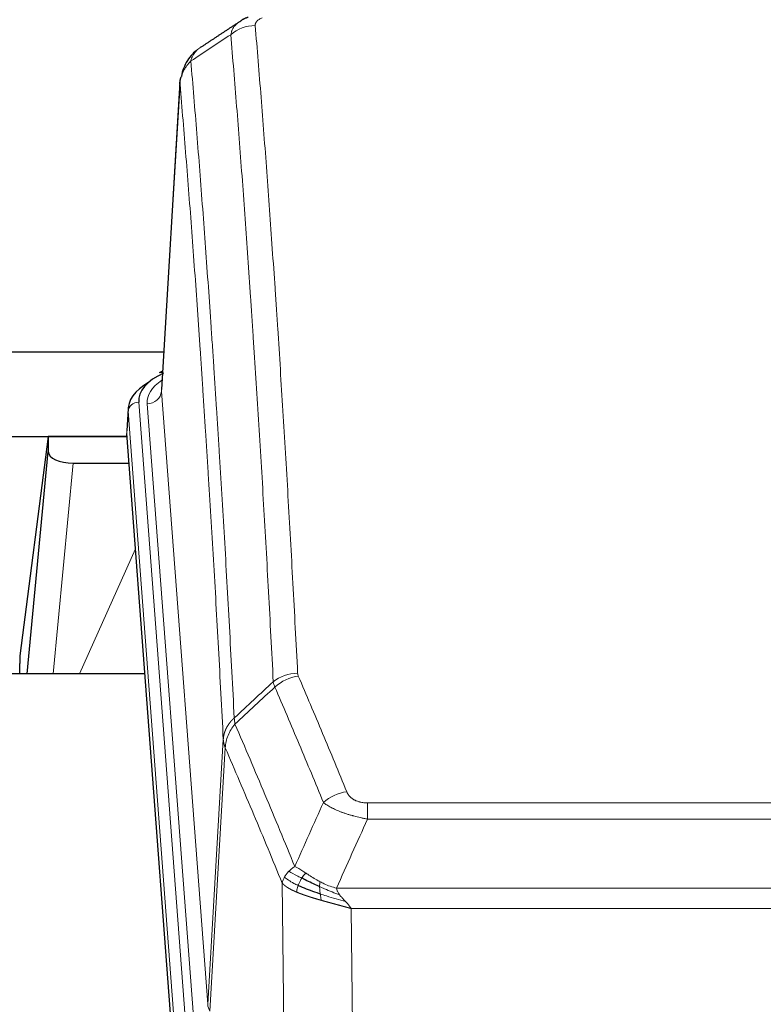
# Model space of a CAD drawing. Header units: inches. Extents: x 0 to 23760, y -13 to 16800.
# Tile 166 of 209: x 16274 to 16484, y 14148 to 14426. Entities that reach past the tile are written whole.
import ezdxf

# ---------------------------------------------------------------- set-up
doc = ezdxf.new("R2010")
doc.units = ezdxf.units.IN
doc.layers.add('254', color=7, linetype='Continuous', true_color=0xffffff)

msp = doc.modelspace()

# ---------------------------------------------------------------- linework, layer by layer
at = {"layer": '254', "color": 2, "linetype": 'Continuous', "lineweight": 25}
for p, q in [((16319.199, 14407.873), (16313.949, 14321.237)), ((16249.77, 14331.835), (16314.591, 14331.835)), ((16314.26, 14326.379), (16313.317, 14325.944)), ((16304.57, 14315.886), (16304.189, 14309.604)), ((16317.313, 14135.367), (16304.195, 14308.82)), ((16249.77, 14308.033), (16304.256, 14308.033)), ((16282.081, 14307.944), (16274.033, 14246.158)), ((16304.263, 14307.944), (16282.081, 14307.944)), ((16282.081, 14307.944), (16282.081, 14303.713)), ((16276.17, 14241.057), (16282.081, 14303.713)), ((16289.054, 14300.493), (16304.825, 14300.493)), ((16274.032, 14246.152), (16274.033, 14246.158)), ((16274.032, 14246.152), (16274.032, 14243.967)), ((16309.326, 14241.056), (16230.057, 14241.056))]:
    msp.add_line(p, q, dxfattribs=at)
at = {"layer": '254', "color": 110, "linetype": 'Continuous', "lineweight": 13}
for p, q in [((16319.201, 14407.251), (16313.953, 14320.661)), ((16313.953, 14320.661), (16327.02, 14147.888)), ((16307.57, 14317.67), (16320.68, 14144.309)), ((16309.961, 14317.235), (16323.028, 14144.462)), ((16304.575, 14315.1), (16304.195, 14308.82)), ((16317.686, 14141.739), (16304.575, 14315.1)), ((16289.054, 14300.493), (16283.447, 14241.057)), ((16290.859, 14241.057), (16306.656, 14276.279)), ((16327.02, 14147.888), (16331.396, 14222.565)), ((16331.952, 14220.231), (16327.601, 14145.979)), ((16372.046, 14204.684), (16577.388, 14204.684)), ((16372.046, 14200.12), (16372.046, 14204.684)), ((16577.388, 14200.12), (16372.046, 14200.12)), ((16348.953, 14106.436), (16347.995, 14182.086)), ((16363.314, 14180.641), (16586.12, 14180.641)), ((16582.007, 14174.897), (16367.427, 14174.897)), ((16367.427, 14174.897), (16368.395, 14098.401))]:
    msp.add_line(p, q, dxfattribs=at)
for centre, major_axis, ratio, start_param, end_param in [((16340.392, 14414.857), (-9.964, -0.842), 0.9013977, 4.6363308, 5.3961502), ((16333.98, 14317.609), (-24.034, 0.016), 0.461198, 5.6862399, 6.318352), ((16309.961, 14320.783), (3.989, 0.302), 0.8864705, 4.6454478, 6.1638843), ((16307.57, 14315.009), (2.991, 0.226), 0.8864705, 1.5038552, 3.0222916), ((16352.35, 14232.936), (-9.987, -0.512), 0.8285973, 4.6699673, 5.4273767), ((16352.537, 14232.144), (-9.188, -3.948), 0.8056434, 4.3791539, 5.1247913), ((16366.199, 14199.682), (-9.245, -3.812), 0.7933159, 4.3962573, 5.1392153), ((16347.046, 14148.4), (20.038, 0.241), 0.4621297, 3.1708089, 3.3799603)]:
    msp.add_ellipse(centre, major_axis=major_axis, ratio=ratio, start_param=start_param, end_param=end_param, dxfattribs=at)
at = {"layer": '254', "color": 2, "linetype": 'Continuous', "lineweight": 25}
for centre, major_axis, ratio, start_param, end_param in [((16331.589, 14318.044), (-24.034, 0.016), 0.461198, 5.4992389, 6.318352), ((16314.575, 14323.22), (1.258, -2.724), 0.6272114, 2.6666598, 3.1415983), ((16331.589, 14315.383), (-27.03, 0.194), 0.4633579, 5.618257, 6.3212481), ((16289.107, 14303.738), (7.027, 0.031), 0.4617281, 3.1395348, 4.7027345), ((16276.911, 14047.587), (-10.152, 515.131), 0.0020796, 5.0973621, 5.1034661)]:
    msp.add_ellipse(centre, major_axis=major_axis, ratio=ratio, start_param=start_param, end_param=end_param, dxfattribs=at)
for points in [[(16338.419, 14426.154), (16337.057, 14425.85), (16336.068, 14424.92)], [(16335.998, 14424.947), (16330.369, 14421.225), (16324.747, 14417.515)]]:
    msp.add_open_spline(points, degree=2, dxfattribs=at)
at = {"layer": '254', "color": 110, "linetype": 'Continuous', "lineweight": 13}
for points, knots in [([(16340.392, 14423.877), (16340.383, 14423.979), (16340.385, 14424.081), (16340.402, 14424.208), (16340.406, 14424.233), (16340.416, 14424.284), (16340.422, 14424.31), (16340.441, 14424.386), (16340.456, 14424.436), (16340.512, 14424.586), (16340.56, 14424.685), (16340.681, 14424.879), (16340.753, 14424.975), (16340.879, 14425.116), (16340.924, 14425.163), (16340.996, 14425.233), (16341.021, 14425.256), (16341.072, 14425.302), (16341.099, 14425.325), (16341.233, 14425.438), (16341.351, 14425.525), (16341.607, 14425.693), (16341.745, 14425.774), (16342.04, 14425.931), (16342.197, 14426.006), (16342.364, 14426.078)], [0, 0, 0, 0, 0.125, 0.125, 0.15625, 0.15625, 0.1875, 0.1875, 0.25, 0.25, 0.375, 0.375, 0.5, 0.5, 0.5625, 0.5625, 0.59375, 0.59375, 0.625, 0.625, 0.75, 0.75, 0.875, 0.875, 1, 1, 1, 1]), ([(16333.508, 14421.287), (16333.545, 14421.532), (16333.598, 14421.77), (16333.686, 14422.061), (16333.705, 14422.119), (16333.744, 14422.234), (16333.765, 14422.291), (16333.831, 14422.46), (16333.879, 14422.572), (16334.035, 14422.9), (16334.277, 14423.322), (16334.585, 14423.714), (16334.841, 14423.996), (16334.953, 14424.111), (16335.071, 14424.223), (16335.119, 14424.268), (16335.143, 14424.29), (16335.217, 14424.356), (16335.267, 14424.4), (16335.521, 14424.614), (16335.739, 14424.776), (16335.98, 14424.934), (16335.989, 14424.94), (16335.998, 14424.946)], [0, 0, 0, 0, 0.1656246, 0.1656246, 0.2070308, 0.2070308, 0.2484369, 0.2484369, 0.3312492, 0.3312492, 0.4968738, 0.6624984, 0.6624984, 0.7453108, 0.7660138, 0.7660138, 0.7867169, 0.7867169, 0.8281231, 0.8281231, 0.9937477, 0.9937477, 1, 1, 1, 1]), ([(16340.392, 14423.877), (16340.949, 14417.257), (16342.05, 14403.767), (16343.657, 14382.782), (16344.7, 14368.293), (16345.47, 14357.238), (16345.853, 14351.664), (16346.231, 14346.02), (16346.482, 14342.241), (16346.607, 14340.344), (16347.231, 14330.82), (16347.722, 14323.078), (16348.448, 14311.283), (16348.687, 14307.321), (16349.163, 14299.339), (16349.399, 14295.317), (16350.101, 14283.164), (16351.022, 14266.722), (16351.912, 14249.804), (16352.35, 14241.225)], [0, 0, 0, 0, 0.125, 0.25, 0.375, 0.375, 0.4375, 0.46875, 0.46875, 0.5, 0.5, 0.625, 0.625, 0.6875, 0.6875, 0.75, 0.75, 0.875, 1, 1, 1, 1]), ([(16345.482, 14238.849), (16345.044, 14247.417), (16344.153, 14264.316), (16343.231, 14280.739), (16342.528, 14292.877), (16342.291, 14296.894), (16341.815, 14304.867), (16341.575, 14308.824), (16340.849, 14320.605), (16340.357, 14328.338), (16339.732, 14337.851), (16339.607, 14339.746), (16339.355, 14343.52), (16338.977, 14349.158), (16338.594, 14354.726), (16337.822, 14365.767), (16336.778, 14380.24), (16335.168, 14401.2), (16334.066, 14414.675), (16333.508, 14421.287)], [0, 0, 0, 0, 0.125, 0.25, 0.25, 0.3125, 0.3125, 0.375, 0.375, 0.5, 0.5, 0.53125, 0.53125, 0.5625, 0.625, 0.625, 0.75, 0.875, 1, 1, 1, 1]), ([(16322.256, 14413.867), (16322.385, 14414.391), (16322.564, 14414.881), (16323.02, 14415.779), (16323.298, 14416.187), (16323.786, 14416.734), (16323.96, 14416.905), (16324.326, 14417.219), (16324.517, 14417.362), (16324.718, 14417.495)], [0, 0, 0, 0, 0.335226, 0.335226, 0.6704519, 0.6704519, 0.8380649, 0.8380649, 1, 1, 1, 1]), ([(16319.201, 14407.251), (16319.231, 14407.857), (16319.321, 14408.462), (16319.544, 14409.355), (16319.632, 14409.65), (16319.838, 14410.232), (16319.955, 14410.52), (16320.217, 14411.084), (16320.361, 14411.361), (16320.675, 14411.902), (16320.845, 14412.166), (16321.209, 14412.68), (16321.403, 14412.929), (16321.814, 14413.411), (16322.03, 14413.644), (16322.256, 14413.867)], [0, 0, 0, 0, 0.25, 0.25, 0.375, 0.375, 0.5, 0.5, 0.625, 0.625, 0.75, 0.75, 0.875, 0.875, 1, 1, 1, 1]), ([(16322.256, 14413.867), (16322.828, 14407.176), (16323.955, 14393.533), (16325.601, 14372.292), (16326.667, 14357.613), (16327.455, 14346.409), (16327.847, 14340.759), (16328.298, 14334.081), (16328.491, 14331.202), (16328.619, 14329.278), (16328.682, 14328.314), (16329.001, 14323.484), (16329.381, 14317.64), (16329.819, 14310.74), (16330.005, 14307.765), (16330.13, 14305.778), (16330.191, 14304.782), (16330.748, 14295.804), (16331.72, 14279.597), (16333.131, 14254.544), (16334.039, 14237.348), (16334.486, 14228.627)], [0, 0, 0, 0, 0.125, 0.25, 0.375, 0.375, 0.4375, 0.46875, 0.484375, 0.484375, 0.5, 0.5, 0.5625, 0.59375, 0.609375, 0.609375, 0.625, 0.625, 0.75, 0.875, 1, 1, 1, 1]), ([(16331.396, 14222.565), (16330.951, 14231.259), (16330.046, 14248.401), (16328.639, 14273.375), (16327.669, 14289.533), (16327.114, 14298.483), (16327.052, 14299.476), (16326.928, 14301.457), (16326.742, 14304.423), (16326.306, 14311.302), (16325.927, 14317.128), (16325.609, 14321.944), (16325.546, 14322.905), (16325.418, 14324.823), (16325.226, 14327.694), (16324.776, 14334.352), (16324.386, 14339.985), (16323.599, 14351.156), (16322.536, 14365.793), (16320.895, 14386.974), (16319.771, 14400.578), (16319.201, 14407.251)], [0, 0, 0, 0, 0.125, 0.25, 0.375, 0.375, 0.390625, 0.390625, 0.40625, 0.4375, 0.5, 0.5, 0.515625, 0.515625, 0.53125, 0.5625, 0.625, 0.625, 0.75, 0.875, 1, 1, 1, 1]), ([(16352.537, 14240.43), (16352.481, 14240.561), (16352.438, 14240.692), (16352.376, 14240.957), (16352.357, 14241.091), (16352.35, 14241.225)], [0, 0, 0, 0, 0.5, 0.5, 1, 1, 1, 1]), ([(16352.537, 14240.43), (16354.823, 14235.089), (16357.104, 14229.703), (16360.52, 14221.555), (16361.657, 14218.827), (16363.929, 14213.349), (16365.065, 14210.599), (16366.199, 14207.838)], [0, 0, 0, 0, 0.5, 0.5, 0.75, 0.75, 1, 1, 1, 1]), ([(16359.619, 14204.78), (16358.483, 14207.539), (16357.347, 14210.287), (16355.071, 14215.759), (16353.933, 14218.484), (16350.513, 14226.625), (16348.229, 14232.007), (16345.941, 14237.343)], [0, 0, 0, 0, 0.25, 0.25, 0.5, 0.5, 1, 1, 1, 1]), ([(16331.396, 14222.565), (16331.397, 14222.58), (16331.399, 14222.61), (16331.402, 14222.654), (16331.405, 14222.699), (16331.409, 14222.744), (16331.413, 14222.789), (16331.417, 14222.834), (16331.421, 14222.878), (16331.426, 14222.923), (16331.43, 14222.968), (16331.436, 14223.013), (16331.441, 14223.057), (16331.446, 14223.102), (16331.452, 14223.147), (16331.458, 14223.191), (16331.465, 14223.236), (16331.471, 14223.28), (16331.478, 14223.325), (16331.485, 14223.369), (16331.493, 14223.414), (16331.5, 14223.458), (16331.508, 14223.503), (16331.516, 14223.547), (16331.525, 14223.592), (16331.533, 14223.636), (16331.542, 14223.68), (16331.551, 14223.725), (16331.561, 14223.769), (16331.57, 14223.813), (16331.58, 14223.857), (16331.59, 14223.901), (16331.601, 14223.945), (16331.611, 14223.989), (16331.622, 14224.033), (16331.633, 14224.077), (16331.645, 14224.121), (16331.656, 14224.165), (16331.668, 14224.209), (16331.68, 14224.252), (16331.693, 14224.296), (16331.705, 14224.34), (16331.718, 14224.383), (16331.731, 14224.427), (16331.745, 14224.47), (16331.758, 14224.514), (16331.772, 14224.557), (16331.786, 14224.6), (16331.8, 14224.644), (16331.815, 14224.687), (16331.83, 14224.73), (16331.845, 14224.773), (16331.86, 14224.816), (16331.876, 14224.859), (16331.892, 14224.902), (16331.908, 14224.945), (16331.924, 14224.987), (16331.94, 14225.03), (16331.957, 14225.073), (16331.974, 14225.115), (16331.991, 14225.158), (16332.009, 14225.2), (16332.027, 14225.242), (16332.045, 14225.285), (16332.063, 14225.327), (16332.081, 14225.369), (16332.1, 14225.411), (16332.119, 14225.453), (16332.138, 14225.495), (16332.157, 14225.537), (16332.177, 14225.578), (16332.197, 14225.62), (16332.217, 14225.662), (16332.237, 14225.703), (16332.258, 14225.744), (16332.278, 14225.786), (16332.305, 14225.839), (16332.339, 14225.904), (16332.38, 14225.981), (16332.422, 14226.057), (16332.464, 14226.133), (16332.507, 14226.209), (16332.551, 14226.285), (16332.596, 14226.36), (16332.642, 14226.435), (16332.688, 14226.51), (16332.735, 14226.584), (16332.783, 14226.658), (16332.832, 14226.731), (16332.881, 14226.805), (16332.931, 14226.877), (16332.982, 14226.95), (16333.034, 14227.022), (16333.087, 14227.094), (16333.14, 14227.165), (16333.194, 14227.236), (16333.248, 14227.307), (16333.304, 14227.377), (16333.36, 14227.447), (16333.416, 14227.516), (16333.474, 14227.585), (16333.532, 14227.653), (16333.591, 14227.722), (16333.651, 14227.789), (16333.711, 14227.856), (16333.772, 14227.923), (16333.833, 14227.989), (16333.896, 14228.055), (16333.959, 14228.121), (16334.022, 14228.186), (16334.087, 14228.25), (16334.151, 14228.314), (16334.217, 14228.378), (16334.283, 14228.441), (16334.35, 14228.503), (16334.417, 14228.565), (16334.463, 14228.606), (16334.486, 14228.627)], [0, 0, 0, 0, 0.0066687, 0.0133374, 0.0200061, 0.0266746, 0.0333432, 0.0400116, 0.0466801, 0.0533484, 0.0600168, 0.066685, 0.0733532, 0.0800214, 0.0866895, 0.0933575, 0.1000255, 0.1066935, 0.1133614, 0.1200292, 0.126697, 0.1333647, 0.1400324, 0.1467001, 0.1533676, 0.1600352, 0.1667026, 0.1733701, 0.1800374, 0.1867047, 0.193372, 0.2000392, 0.2067064, 0.2133735, 0.2200405, 0.2267075, 0.2333745, 0.2400414, 0.2467082, 0.253375, 0.2600418, 0.2667085, 0.2733751, 0.2800417, 0.2867082, 0.2933747, 0.3000412, 0.3067075, 0.3133739, 0.3200401, 0.3267064, 0.3333725, 0.3400387, 0.3467047, 0.3533708, 0.3600367, 0.3667026, 0.3733685, 0.3800343, 0.3867001, 0.3933658, 0.4000315, 0.4066971, 0.4133626, 0.4200281, 0.4266936, 0.433359, 0.4400243, 0.4466896, 0.4533549, 0.4600201, 0.4666852, 0.4733503, 0.4800154, 0.4866804, 0.4933453, 0.5000102, 0.5125098, 0.5250093, 0.5375088, 0.5500082, 0.5625077, 0.5750071, 0.5875066, 0.600006, 0.6125054, 0.6250049, 0.6375043, 0.6500037, 0.6625032, 0.6750026, 0.6875021, 0.7000016, 0.7125011, 0.7250006, 0.7375001, 0.7499997, 0.7624993, 0.7749989, 0.7874985, 0.7999982, 0.812498, 0.8249977, 0.8374975, 0.8499974, 0.8624973, 0.8749972, 0.8874972, 0.8999973, 0.9124974, 0.9249976, 0.9374978, 0.9499981, 0.9624985, 0.9749989, 0.9874994, 1, 1, 1, 1]), ([(16334.698, 14226.889), (16334.623, 14227.183), (16334.58, 14227.486), (16334.522, 14228.076), (16334.506, 14228.363), (16334.486, 14228.627)], [0, 0, 0, 0, 0.5, 0.5, 1, 1, 1, 1]), ([(16331.952, 14220.231), (16331.974, 14220.814), (16332.051, 14221.402), (16332.315, 14222.569), (16332.501, 14223.148), (16332.972, 14224.279), (16333.258, 14224.832), (16333.916, 14225.896), (16334.289, 14226.406), (16334.698, 14226.889)], [0, 0, 0, 0, 0.25, 0.25, 0.5, 0.5, 0.75, 0.75, 1, 1, 1, 1]), ([(16334.698, 14226.889), (16337.52, 14220.334), (16340.335, 14213.71), (16344.549, 14203.671), (16345.952, 14200.307), (16348.754, 14193.545), (16350.154, 14190.147), (16351.551, 14186.732)], [0, 0, 0, 0, 0.5, 0.5, 0.75, 0.75, 1, 1, 1, 1]), ([(16331.952, 14220.231), (16331.947, 14220.244), (16331.937, 14220.269), (16331.922, 14220.307), (16331.907, 14220.346), (16331.892, 14220.385), (16331.876, 14220.425), (16331.861, 14220.466), (16331.846, 14220.507), (16331.83, 14220.549), (16331.815, 14220.592), (16331.799, 14220.635), (16331.784, 14220.679), (16331.769, 14220.723), (16331.753, 14220.768), (16331.738, 14220.814), (16331.723, 14220.86), (16331.708, 14220.907), (16331.693, 14220.954), (16331.678, 14221.002), (16331.664, 14221.051), (16331.649, 14221.1), (16331.635, 14221.15), (16331.621, 14221.201), (16331.607, 14221.252), (16331.594, 14221.304), (16331.58, 14221.356), (16331.56, 14221.44), (16331.534, 14221.553), (16331.505, 14221.69), (16331.482, 14221.817), (16331.462, 14221.934), (16331.446, 14222.041), (16331.434, 14222.138), (16331.424, 14222.226), (16331.416, 14222.303), (16331.41, 14222.37), (16331.405, 14222.427), (16331.402, 14222.474), (16331.399, 14222.51), (16331.398, 14222.537), (16331.397, 14222.554), (16331.396, 14222.562), (16331.396, 14222.565)], [0, 0, 0, 0, 0.0155037, 0.0313049, 0.0474035, 0.0637997, 0.0804935, 0.097485, 0.1147743, 0.1323613, 0.1502462, 0.1684289, 0.1869096, 0.2056883, 0.224765, 0.2441397, 0.2638126, 0.2837835, 0.3040527, 0.32462, 0.3454856, 0.3666494, 0.3881116, 0.409872, 0.4319308, 0.454288, 0.4769435, 0.4998975, 0.5635611, 0.6228928, 0.6778927, 0.7285606, 0.7748966, 0.8169007, 0.8545729, 0.8879131, 0.9169214, 0.9415977, 0.9619421, 0.9779545, 0.989635, 0.9969835, 1, 1, 1, 1]), ([(16347.995, 14182.086), (16346.664, 14185.327), (16345.332, 14188.553), (16342.664, 14194.973), (16341.329, 14198.167), (16337.318, 14207.703), (16334.638, 14213.998), (16331.952, 14220.231)], [0, 0, 0, 0, 0.25, 0.25, 0.5, 0.5, 1, 1, 1, 1]), ([(16372.046, 14204.684), (16371.863, 14204.684), (16371.681, 14204.688), (16371.317, 14204.707), (16371.137, 14204.721), (16370.782, 14204.759), (16370.606, 14204.783), (16370.259, 14204.842), (16370.088, 14204.876), (16369.878, 14204.926), (16369.836, 14204.937), (16369.752, 14204.958), (16369.627, 14204.991), (16369.506, 14205.027), (16369.267, 14205.101), (16368.959, 14205.21), (16368.672, 14205.338), (16368.499, 14205.423), (16368.465, 14205.44), (16368.397, 14205.475), (16368.363, 14205.493), (16368.263, 14205.547), (16368.198, 14205.584), (16368.009, 14205.697), (16367.889, 14205.776), (16367.663, 14205.938), (16367.556, 14206.022), (16367.353, 14206.195), (16367.257, 14206.284), (16367.144, 14206.398), (16367.122, 14206.421), (16367.078, 14206.467), (16367.056, 14206.49), (16366.993, 14206.56), (16366.952, 14206.607), (16366.833, 14206.749), (16366.759, 14206.844), (16366.622, 14207.038), (16366.559, 14207.136), (16366.382, 14207.432), (16366.283, 14207.633), (16366.199, 14207.838)], [0, 0, 0, 0, 0.0625, 0.0625, 0.125, 0.125, 0.1875, 0.1875, 0.25, 0.25, 0.265625, 0.265625, 0.28125, 0.3125, 0.3125, 0.375, 0.4375, 0.4375, 0.453125, 0.453125, 0.46875, 0.46875, 0.5, 0.5, 0.5625, 0.5625, 0.625, 0.625, 0.6875, 0.6875, 0.703125, 0.703125, 0.71875, 0.71875, 0.75, 0.75, 0.8125, 0.8125, 0.875, 0.875, 1, 1, 1, 1]), ([(16372.046, 14200.12), (16371.711, 14200.181), (16371.378, 14200.244), (16370.715, 14200.378), (16370.386, 14200.447), (16369.411, 14200.665), (16368.773, 14200.821), (16368.07, 14201.01), (16367.992, 14201.031), (16367.837, 14201.073), (16367.759, 14201.095), (16367.528, 14201.16), (16367.375, 14201.204), (16366.92, 14201.338), (16366.325, 14201.52), (16365.753, 14201.712), (16365.331, 14201.859), (16365.123, 14201.933), (16364.917, 14202.009), (16364.781, 14202.06), (16364.713, 14202.085), (16364.108, 14202.316), (16363.6, 14202.526), (16362.881, 14202.85), (16362.648, 14202.959), (16362.31, 14203.125), (16362.199, 14203.18), (16361.98, 14203.292), (16361.873, 14203.348), (16361.345, 14203.63), (16360.957, 14203.858), (16360.242, 14204.316), (16359.916, 14204.548), (16359.619, 14204.78)], [0, 0, 0, 0, 0.0625, 0.0625, 0.125, 0.125, 0.25, 0.25, 0.265625, 0.265625, 0.28125, 0.28125, 0.3125, 0.3125, 0.375, 0.4375, 0.4375, 0.46875, 0.484375, 0.484375, 0.5, 0.5, 0.625, 0.625, 0.6875, 0.6875, 0.71875, 0.71875, 0.75, 0.75, 0.875, 0.875, 1, 1, 1, 1]), ([(16349.844, 14185.388), (16350.09, 14185.632), (16350.357, 14185.867), (16350.927, 14186.317), (16351.231, 14186.531), (16351.551, 14186.732)], [0, 0, 0, 0, 0.5, 0.5, 1, 1, 1, 1]), ([(16354.727, 14184.837), (16354.428, 14185.031), (16354.138, 14185.219), (16353.011, 14185.939), (16352.245, 14186.405), (16351.551, 14186.732)], [0, 0, 0, 0, 0.25, 0.25, 1, 1, 1, 1]), ([(16348.634, 14183.8), (16348.79, 14184.075), (16348.97, 14184.346), (16349.375, 14184.877), (16349.599, 14185.137), (16349.844, 14185.388)], [0, 0, 0, 0, 0.5, 0.5, 1, 1, 1, 1]), ([(16353.503, 14183.457), (16353.131, 14183.644), (16352.774, 14183.827), (16351.414, 14184.533), (16350.543, 14185.005), (16349.844, 14185.388)], [0, 0, 0, 0, 0.25, 0.25, 1, 1, 1, 1]), ([(16353.503, 14183.457), (16353.601, 14183.612), (16353.703, 14183.76), (16353.96, 14184.104), (16354.117, 14184.288), (16354.428, 14184.603), (16354.581, 14184.735), (16354.727, 14184.837)], [0, 0, 0, 0, 0.25, 0.25, 0.625, 0.625, 1, 1, 1, 1]), ([(16358.696, 14182.429), (16358.516, 14182.525), (16358.337, 14182.623), (16357.63, 14183.017), (16357.116, 14183.324), (16356.122, 14183.938), (16355.642, 14184.245), (16355.028, 14184.642), (16354.876, 14184.74), (16354.727, 14184.837)], [0, 0, 0, 0, 0.125, 0.125, 0.5, 0.5, 0.875, 0.875, 1, 1, 1, 1]), ([(16347.995, 14182.086), (16348.052, 14182.372), (16348.134, 14182.66), (16348.348, 14183.232), (16348.479, 14183.518), (16348.634, 14183.8)], [0, 0, 0, 0, 0.5, 0.5, 1, 1, 1, 1]), ([(16352.027, 14179.538), (16352.015, 14179.543), (16351.992, 14179.553), (16351.957, 14179.568), (16351.921, 14179.583), (16351.886, 14179.598), (16351.849, 14179.614), (16351.813, 14179.629), (16351.776, 14179.645), (16351.739, 14179.662), (16351.701, 14179.678), (16351.663, 14179.695), (16351.624, 14179.712), (16351.586, 14179.729), (16351.546, 14179.746), (16351.507, 14179.764), (16351.467, 14179.782), (16351.427, 14179.8), (16351.387, 14179.818), (16351.346, 14179.836), (16351.305, 14179.855), (16351.264, 14179.874), (16351.222, 14179.893), (16351.18, 14179.913), (16351.138, 14179.933), (16351.095, 14179.953), (16351.053, 14179.973), (16351.01, 14179.993), (16350.967, 14180.014), (16350.923, 14180.035), (16350.88, 14180.056), (16350.836, 14180.077), (16350.792, 14180.099), (16350.747, 14180.121), (16350.703, 14180.143), (16350.658, 14180.166), (16350.613, 14180.188), (16350.569, 14180.211), (16350.523, 14180.234), (16350.478, 14180.258), (16350.433, 14180.282), (16350.387, 14180.306), (16350.342, 14180.33), (16350.296, 14180.354), (16350.25, 14180.379), (16350.204, 14180.404), (16350.158, 14180.429), (16350.112, 14180.455), (16350.066, 14180.481), (16350.02, 14180.507), (16349.973, 14180.533), (16349.927, 14180.559), (16349.881, 14180.586), (16349.835, 14180.613), (16349.788, 14180.641), (16349.742, 14180.669), (16349.696, 14180.697), (16349.65, 14180.725), (16349.604, 14180.753), (16349.558, 14180.782), (16349.512, 14180.811), (16349.466, 14180.84), (16349.42, 14180.87), (16349.375, 14180.9), (16349.329, 14180.93), (16349.284, 14180.96), (16349.239, 14180.991), (16349.194, 14181.022), (16349.149, 14181.054), (16349.105, 14181.085), (16349.06, 14181.117), (16349.016, 14181.149), (16348.972, 14181.182), (16348.928, 14181.214), (16348.885, 14181.247), (16348.842, 14181.281), (16348.799, 14181.314), (16348.757, 14181.348), (16348.714, 14181.382), (16348.673, 14181.417), (16348.631, 14181.451), (16348.59, 14181.486), (16348.549, 14181.522), (16348.509, 14181.557), (16348.469, 14181.593), (16348.429, 14181.629), (16348.39, 14181.666), (16348.352, 14181.703), (16348.314, 14181.74), (16348.276, 14181.777), (16348.239, 14181.815), (16348.202, 14181.853), (16348.166, 14181.891), (16348.131, 14181.929), (16348.096, 14181.968), (16348.062, 14182.007), (16348.028, 14182.047), (16348.006, 14182.073), (16347.995, 14182.086)], [0, 0, 0, 0, 0.0060657, 0.012223, 0.0184718, 0.0248123, 0.0312443, 0.0377679, 0.0443831, 0.0510899, 0.0578883, 0.0647782, 0.0717598, 0.0788329, 0.0859977, 0.093254, 0.1006019, 0.1080414, 0.1155725, 0.1231952, 0.1309095, 0.1387154, 0.1466129, 0.1546019, 0.1626826, 0.1708549, 0.1791188, 0.1874742, 0.1959213, 0.20446, 0.2130903, 0.2218121, 0.2306256, 0.2395307, 0.2485274, 0.2576156, 0.2667955, 0.276067, 0.2854301, 0.2948848, 0.3044311, 0.314069, 0.3237985, 0.3336196, 0.3435324, 0.3535367, 0.3636326, 0.3738202, 0.3840993, 0.3944701, 0.4049324, 0.4154864, 0.426132, 0.4368691, 0.4476979, 0.4586183, 0.4696303, 0.480734, 0.4919292, 0.503216, 0.5145945, 0.5260645, 0.5376262, 0.5492795, 0.5610244, 0.5728609, 0.584789, 0.5968087, 0.60892, 0.621123, 0.6334175, 0.6458037, 0.6582815, 0.6708509, 0.6835119, 0.6962645, 0.7091087, 0.7220445, 0.735072, 0.748191, 0.7614017, 0.774704, 0.7880979, 0.8015834, 0.8151605, 0.8288293, 0.8425896, 0.8564416, 0.8703852, 0.8844204, 0.8985472, 0.9127656, 0.9270756, 0.9414773, 0.9559705, 0.9705554, 0.9852319, 1, 1, 1, 1]), ([(16352.517, 14181.384), (16352.082, 14181.588), (16351.672, 14181.792), (16350.142, 14182.607), (16349.246, 14183.216), (16348.634, 14183.8)], [0, 0, 0, 0, 0.25, 0.25, 1, 1, 1, 1]), ([(16352.027, 14179.538), (16352.062, 14179.719), (16352.105, 14179.924), (16352.21, 14180.37), (16352.273, 14180.611), (16352.399, 14181.033), (16352.455, 14181.207), (16352.517, 14181.384)], [0, 0, 0, 0, 0.375, 0.375, 0.75, 0.75, 1, 1, 1, 1]), ([(16352.517, 14181.384), (16352.548, 14181.472), (16352.58, 14181.561), (16352.714, 14181.918), (16352.827, 14182.189), (16353.077, 14182.717), (16353.213, 14182.975), (16353.405, 14183.3), (16353.453, 14183.379), (16353.503, 14183.457)], [0, 0, 0, 0, 0.125, 0.125, 0.5, 0.5, 0.875, 0.875, 1, 1, 1, 1]), ([(16358.546, 14181.06), (16358.544, 14181.215), (16358.546, 14181.363), (16358.559, 14181.706), (16358.575, 14181.89), (16358.624, 14182.202), (16358.656, 14182.331), (16358.696, 14182.429)], [0, 0, 0, 0, 0.25, 0.25, 0.625, 0.625, 1, 1, 1, 1]), ([(16364.185, 14178.742), (16362.774, 14179.264), (16361.338, 14179.847), (16359.467, 14180.652), (16359.004, 14180.856), (16358.546, 14181.06)], [0, 0, 0, 0, 0.75, 0.75, 1, 1, 1, 1]), ([(16358.715, 14179), (16358.703, 14179.087), (16358.691, 14179.174), (16358.646, 14179.527), (16358.617, 14179.796), (16358.574, 14180.321), (16358.559, 14180.579), (16358.549, 14180.903), (16358.547, 14180.982), (16358.546, 14181.06)], [0, 0, 0, 0, 0.125, 0.125, 0.5, 0.5, 0.875, 0.875, 1, 1, 1, 1]), ([(16363.314, 14180.641), (16362.094, 14180.906), (16360.918, 14181.349), (16359.424, 14182.052), (16359.057, 14182.237), (16358.696, 14182.429)], [0, 0, 0, 0, 0.75, 0.75, 1, 1, 1, 1]), ([(16359.029, 14177.206), (16359.007, 14177.213), (16358.963, 14177.225), (16358.898, 14177.244), (16358.832, 14177.263), (16358.766, 14177.281), (16358.699, 14177.3), (16358.633, 14177.319), (16358.567, 14177.338), (16358.501, 14177.357), (16358.434, 14177.376), (16358.368, 14177.396), (16358.302, 14177.415), (16358.235, 14177.434), (16358.169, 14177.453), (16358.102, 14177.473), (16358.035, 14177.492), (16357.969, 14177.511), (16357.902, 14177.531), (16357.835, 14177.55), (16357.768, 14177.57), (16357.701, 14177.59), (16357.635, 14177.609), (16357.568, 14177.629), (16357.501, 14177.649), (16357.434, 14177.669), (16357.367, 14177.689), (16357.3, 14177.709), (16357.233, 14177.729), (16357.166, 14177.749), (16357.099, 14177.769), (16357.032, 14177.789), (16356.965, 14177.809), (16356.897, 14177.83), (16356.83, 14177.85), (16356.763, 14177.87), (16356.696, 14177.891), (16356.629, 14177.912), (16356.562, 14177.932), (16356.495, 14177.953), (16356.428, 14177.974), (16356.361, 14177.994), (16356.294, 14178.015), (16356.226, 14178.036), (16356.159, 14178.057), (16356.092, 14178.078), (16356.025, 14178.099), (16355.958, 14178.12), (16355.891, 14178.142), (16355.825, 14178.163), (16355.758, 14178.184), (16355.691, 14178.206), (16355.624, 14178.227), (16355.557, 14178.249), (16355.49, 14178.27), (16355.424, 14178.292), (16355.357, 14178.314), (16355.29, 14178.335), (16355.224, 14178.357), (16355.157, 14178.379), (16355.091, 14178.401), (16355.025, 14178.423), (16354.958, 14178.445), (16354.892, 14178.467), (16354.826, 14178.49), (16354.76, 14178.512), (16354.694, 14178.534), (16354.628, 14178.557), (16354.562, 14178.579), (16354.496, 14178.602), (16354.43, 14178.625), (16354.365, 14178.647), (16354.299, 14178.67), (16354.234, 14178.693), (16354.168, 14178.716), (16354.103, 14178.739), (16354.038, 14178.762), (16353.973, 14178.785), (16353.908, 14178.808), (16353.843, 14178.832), (16353.779, 14178.855), (16353.714, 14178.878), (16353.65, 14178.902), (16353.585, 14178.926), (16353.521, 14178.949), (16353.457, 14178.973), (16353.393, 14178.997), (16353.329, 14179.02), (16353.266, 14179.044), (16353.202, 14179.068), (16353.139, 14179.092), (16353.075, 14179.117), (16353.012, 14179.141), (16352.949, 14179.165), (16352.887, 14179.189), (16352.824, 14179.214), (16352.762, 14179.238), (16352.699, 14179.263), (16352.637, 14179.288), (16352.575, 14179.312), (16352.514, 14179.337), (16352.452, 14179.362), (16352.391, 14179.387), (16352.33, 14179.412), (16352.269, 14179.437), (16352.208, 14179.462), (16352.147, 14179.487), (16352.087, 14179.513), (16352.047, 14179.53), (16352.027, 14179.538)], [0, 0, 0, 0, 0.0082024, 0.0164263, 0.0246716, 0.0329384, 0.0412265, 0.0495362, 0.0578672, 0.0662198, 0.0745938, 0.0829892, 0.0914062, 0.0998446, 0.1083045, 0.1167859, 0.1252887, 0.1338131, 0.1423589, 0.1509263, 0.1595151, 0.1681255, 0.1767574, 0.1854108, 0.1940858, 0.2027822, 0.2115002, 0.2202398, 0.2290008, 0.2377835, 0.2465876, 0.2554134, 0.2642606, 0.2731295, 0.2820199, 0.2909319, 0.2998654, 0.3088206, 0.3177973, 0.3267956, 0.3358154, 0.3448569, 0.35392, 0.3630047, 0.3721109, 0.3812388, 0.3903883, 0.3995594, 0.4087522, 0.4179665, 0.4272025, 0.4364601, 0.4457393, 0.4550402, 0.4643627, 0.4737069, 0.4830727, 0.4924601, 0.5018692, 0.5113, 0.5207524, 0.5302265, 0.5397222, 0.5492397, 0.5587788, 0.5683395, 0.577922, 0.5875261, 0.5971519, 0.6067994, 0.6164686, 0.6261595, 0.6358721, 0.6456064, 0.6553624, 0.6651401, 0.6749395, 0.6847606, 0.6946034, 0.704468, 0.7143542, 0.7242622, 0.734192, 0.7441434, 0.7541166, 0.7641115, 0.7741282, 0.7841666, 0.7942268, 0.8043087, 0.8144123, 0.8245377, 0.8346848, 0.8448538, 0.8550444, 0.8652568, 0.875491, 0.885747, 0.8960247, 0.9063242, 0.9166455, 0.9269886, 0.9373534, 0.9477401, 0.9581485, 0.9685787, 0.9790306, 0.9895044, 1, 1, 1, 1]), ([(16359.029, 14177.206), (16358.996, 14177.378), (16358.957, 14177.574), (16358.875, 14178.006), (16358.832, 14178.241), (16358.765, 14178.654), (16358.739, 14178.825), (16358.715, 14179)], [0, 0, 0, 0, 0.375, 0.375, 0.75, 0.75, 1, 1, 1, 1]), ([(16365.856, 14176.845), (16364.084, 14177.349), (16362.254, 14177.879), (16359.88, 14178.621), (16359.293, 14178.809), (16358.715, 14179)], [0, 0, 0, 0, 0.75, 0.75, 1, 1, 1, 1]), ([(16364.185, 14178.742), (16364.066, 14178.9), (16363.956, 14179.057), (16363.708, 14179.451), (16363.583, 14179.688), (16363.397, 14180.164), (16363.335, 14180.402), (16363.314, 14180.641)], [0, 0, 0, 0, 0.25, 0.25, 0.625, 0.625, 1, 1, 1, 1]), ([(16365.856, 14176.845), (16365.782, 14176.925), (16365.708, 14177.004), (16365.412, 14177.322), (16365.19, 14177.56), (16364.763, 14178.033), (16364.558, 14178.27), (16364.305, 14178.585), (16364.244, 14178.663), (16364.185, 14178.742)], [0, 0, 0, 0, 0.125, 0.125, 0.5, 0.5, 0.875, 0.875, 1, 1, 1, 1]), ([(16367.427, 14174.897), (16367.405, 14174.903), (16367.361, 14174.916), (16367.294, 14174.934), (16367.228, 14174.953), (16367.161, 14174.972), (16367.094, 14174.991), (16367.027, 14175.01), (16366.96, 14175.029), (16366.893, 14175.048), (16366.826, 14175.067), (16366.759, 14175.086), (16366.691, 14175.105), (16366.624, 14175.123), (16366.556, 14175.142), (16366.489, 14175.161), (16366.421, 14175.18), (16366.353, 14175.199), (16366.285, 14175.218), (16366.217, 14175.237), (16366.149, 14175.256), (16366.08, 14175.275), (16366.012, 14175.294), (16365.944, 14175.313), (16365.875, 14175.332), (16365.806, 14175.351), (16365.738, 14175.37), (16365.669, 14175.389), (16365.6, 14175.407), (16365.531, 14175.426), (16365.462, 14175.445), (16365.393, 14175.464), (16365.324, 14175.483), (16365.254, 14175.502), (16365.185, 14175.521), (16365.115, 14175.54), (16365.046, 14175.559), (16364.976, 14175.578), (16364.906, 14175.597), (16364.836, 14175.617), (16364.767, 14175.636), (16364.697, 14175.655), (16364.627, 14175.674), (16364.556, 14175.693), (16364.486, 14175.712), (16364.416, 14175.731), (16364.346, 14175.75), (16364.275, 14175.769), (16364.205, 14175.788), (16364.134, 14175.807), (16364.064, 14175.827), (16363.993, 14175.846), (16363.922, 14175.865), (16363.851, 14175.884), (16363.781, 14175.903), (16363.71, 14175.922), (16363.639, 14175.942), (16363.568, 14175.961), (16363.496, 14175.98), (16363.425, 14175.999), (16363.354, 14176.019), (16363.283, 14176.038), (16363.211, 14176.057), (16363.14, 14176.077), (16363.069, 14176.096), (16362.997, 14176.115), (16362.926, 14176.135), (16362.854, 14176.154), (16362.783, 14176.173), (16362.711, 14176.193), (16362.639, 14176.212), (16362.567, 14176.232), (16362.496, 14176.251), (16362.424, 14176.27), (16362.352, 14176.29), (16362.28, 14176.309), (16362.208, 14176.329), (16362.136, 14176.348), (16362.064, 14176.368), (16361.992, 14176.387), (16361.92, 14176.407), (16361.848, 14176.427), (16361.776, 14176.446), (16361.704, 14176.466), (16361.632, 14176.486), (16361.559, 14176.505), (16361.487, 14176.525), (16361.415, 14176.545), (16361.343, 14176.564), (16361.27, 14176.584), (16361.198, 14176.604), (16361.126, 14176.624), (16361.054, 14176.643), (16360.981, 14176.663), (16360.909, 14176.683), (16360.837, 14176.703), (16360.764, 14176.723), (16360.692, 14176.743), (16360.619, 14176.763), (16360.547, 14176.782), (16360.475, 14176.802), (16360.402, 14176.822), (16360.33, 14176.842), (16360.258, 14176.862), (16360.185, 14176.882), (16360.113, 14176.903), (16360.041, 14176.923), (16359.968, 14176.943), (16359.896, 14176.963), (16359.824, 14176.983), (16359.751, 14177.003), (16359.679, 14177.023), (16359.607, 14177.044), (16359.534, 14177.064), (16359.462, 14177.084), (16359.39, 14177.105), (16359.318, 14177.125), (16359.246, 14177.145), (16359.174, 14177.166), (16359.101, 14177.186), (16359.053, 14177.2), (16359.029, 14177.206)], [0, 0, 0, 0, 0.007775, 0.0155603, 0.0233558, 0.0311618, 0.038978, 0.0468046, 0.0546416, 0.0624889, 0.0703466, 0.0782147, 0.0860931, 0.093982, 0.1018813, 0.109791, 0.1177112, 0.1256417, 0.1335828, 0.1415343, 0.1494962, 0.1574687, 0.1654516, 0.173445, 0.1814489, 0.1894634, 0.1974883, 0.2055238, 0.2135699, 0.2216264, 0.2296936, 0.2377713, 0.2458596, 0.2539585, 0.2620679, 0.270188, 0.2783187, 0.28646, 0.2946119, 0.3027745, 0.3109477, 0.3191316, 0.3273261, 0.3355314, 0.3437472, 0.3519738, 0.3602111, 0.3684591, 0.3767178, 0.3849872, 0.3932673, 0.4015582, 0.4098598, 0.4181722, 0.4264954, 0.4348293, 0.443174, 0.4515295, 0.4598958, 0.4682728, 0.4766607, 0.4850594, 0.493469, 0.5018893, 0.5103206, 0.5187626, 0.5272155, 0.5356793, 0.544154, 0.5526395, 0.561136, 0.5696433, 0.5781615, 0.5866906, 0.5952307, 0.6037817, 0.6123436, 0.6209165, 0.6295003, 0.638095, 0.6467007, 0.6553174, 0.6639451, 0.6725838, 0.6812334, 0.6898941, 0.6985657, 0.7072484, 0.7159421, 0.7246468, 0.7333625, 0.7420893, 0.7508272, 0.759576, 0.768336, 0.777107, 0.7858891, 0.7946823, 0.8034866, 0.812302, 0.8211284, 0.829966, 0.8388147, 0.8476746, 0.8565455, 0.8654276, 0.8743209, 0.8832252, 0.8921408, 0.9010675, 0.9100054, 0.9189544, 0.9279147, 0.9368861, 0.9458688, 0.9548626, 0.9638676, 0.9728839, 0.9819114, 0.9909501, 1, 1, 1, 1]), ([(16367.427, 14174.897), (16367.274, 14175.145), (16367.098, 14175.392), (16366.715, 14175.881), (16366.508, 14176.124), (16366.15, 14176.525), (16366.004, 14176.685), (16365.856, 14176.845)], [0, 0, 0, 0, 0.375, 0.375, 0.75, 0.75, 1, 1, 1, 1])]:
    msp.add_open_spline(points, degree=3, knots=knots, dxfattribs=at)
for points in [[(16333.508, 14421.287), (16329.756, 14418.811), (16326.005, 14416.338), (16322.256, 14413.867)], [(16334.486, 14228.627), (16338.151, 14232.035), (16341.816, 14235.443), (16345.482, 14238.849)], [(16345.941, 14237.343), (16342.193, 14233.86), (16338.445, 14230.375), (16334.698, 14226.889)], [(16345.941, 14237.343), (16345.829, 14237.601), (16345.64, 14238.11), (16345.523, 14238.605), (16345.482, 14238.849)], [(16351.551, 14186.732), (16354.226, 14192.754), (16356.915, 14198.77), (16359.619, 14204.78)], [(16372.046, 14200.12), (16369.118, 14193.634), (16366.207, 14187.141), (16363.314, 14180.641)]]:
    msp.add_open_spline(points, degree=3, dxfattribs=at)
at = {"layer": '254', "color": 2, "linetype": 'Continuous', "lineweight": 25}
for points, knots in [([(16324.142, 14417.061), (16323.622, 14416.688), (16322.564, 14415.779), (16321.201, 14413.996), (16320.148, 14411.841), (16319.732, 14410.315), (16319.596, 14409.541)], [0, 0, 0, 0, 0.2123708, 0.4683651, 0.7393635, 1, 1, 1, 1]), ([(16319.201, 14407.251), (16319.2, 14407.262), (16319.199, 14407.286), (16319.197, 14407.321), (16319.195, 14407.356), (16319.194, 14407.391), (16319.193, 14407.426), (16319.192, 14407.461), (16319.191, 14407.496), (16319.191, 14407.531), (16319.191, 14407.566), (16319.191, 14407.601), (16319.191, 14407.635), (16319.191, 14407.67), (16319.192, 14407.704), (16319.193, 14407.739), (16319.194, 14407.773), (16319.196, 14407.808), (16319.197, 14407.842), (16319.199, 14407.876), (16319.202, 14407.911), (16319.204, 14407.945), (16319.207, 14407.979), (16319.209, 14408.013), (16319.212, 14408.047), (16319.216, 14408.081), (16319.219, 14408.115), (16319.223, 14408.148), (16319.227, 14408.182), (16319.231, 14408.216), (16319.236, 14408.249), (16319.24, 14408.283), (16319.245, 14408.317), (16319.25, 14408.35), (16319.256, 14408.383), (16319.261, 14408.417), (16319.267, 14408.45), (16319.273, 14408.483), (16319.279, 14408.516), (16319.286, 14408.549), (16319.293, 14408.582), (16319.3, 14408.615), (16319.307, 14408.648), (16319.314, 14408.681), (16319.322, 14408.713), (16319.329, 14408.746), (16319.338, 14408.779), (16319.346, 14408.811), (16319.354, 14408.843), (16319.363, 14408.876), (16319.372, 14408.908), (16319.381, 14408.94), (16319.39, 14408.972), (16319.4, 14409.005), (16319.41, 14409.037), (16319.42, 14409.069), (16319.43, 14409.1), (16319.44, 14409.132), (16319.451, 14409.164), (16319.462, 14409.196), (16319.473, 14409.227), (16319.484, 14409.259), (16319.496, 14409.29), (16319.508, 14409.322), (16319.517, 14409.348), (16319.524, 14409.363), (16319.526, 14409.368)], [0, 0, 0, 0, 0.0160287, 0.0320483, 0.0480589, 0.0640604, 0.080053, 0.0960364, 0.1120109, 0.1279763, 0.1439327, 0.1598801, 0.1758184, 0.1917478, 0.2076681, 0.2235794, 0.2394817, 0.255375, 0.2712593, 0.2871346, 0.3030009, 0.3188582, 0.3347065, 0.3505458, 0.3663762, 0.3821975, 0.3980099, 0.4138133, 0.4296077, 0.4453931, 0.4611696, 0.4769371, 0.4926957, 0.5084453, 0.5241859, 0.5399176, 0.5556403, 0.5713541, 0.5870589, 0.6027548, 0.6184418, 0.6341198, 0.6497889, 0.6654491, 0.6811003, 0.6967426, 0.712376, 0.7280004, 0.743616, 0.7592226, 0.7748203, 0.7904091, 0.8059891, 0.8215601, 0.8371222, 0.8526754, 0.8682197, 0.8837552, 0.8992817, 0.9147994, 0.9303082, 0.9458081, 0.9612991, 0.9767813, 0.9922546, 1, 1, 1, 1]), ([(16358.715, 14179), (16358.426, 14179.095), (16358.139, 14179.191), (16357.005, 14179.577), (16356.182, 14179.873), (16354.617, 14180.471), (16353.876, 14180.774), (16352.958, 14181.18), (16352.734, 14181.282), (16352.517, 14181.384)], [0, 0, 0, 0, 0.125, 0.125, 0.5, 0.5, 0.875, 0.875, 1, 1, 1, 1]), ([(16358.546, 14181.06), (16358.317, 14181.162), (16358.09, 14181.264), (16357.188, 14181.674), (16356.529, 14181.981), (16355.259, 14182.586), (16354.649, 14182.884), (16353.878, 14183.268), (16353.688, 14183.363), (16353.503, 14183.457)], [0, 0, 0, 0, 0.125, 0.125, 0.5, 0.5, 0.875, 0.875, 1, 1, 1, 1])]:
    msp.add_open_spline(points, degree=3, knots=knots, dxfattribs=at)

doc.saveas('drawing.dxf')
